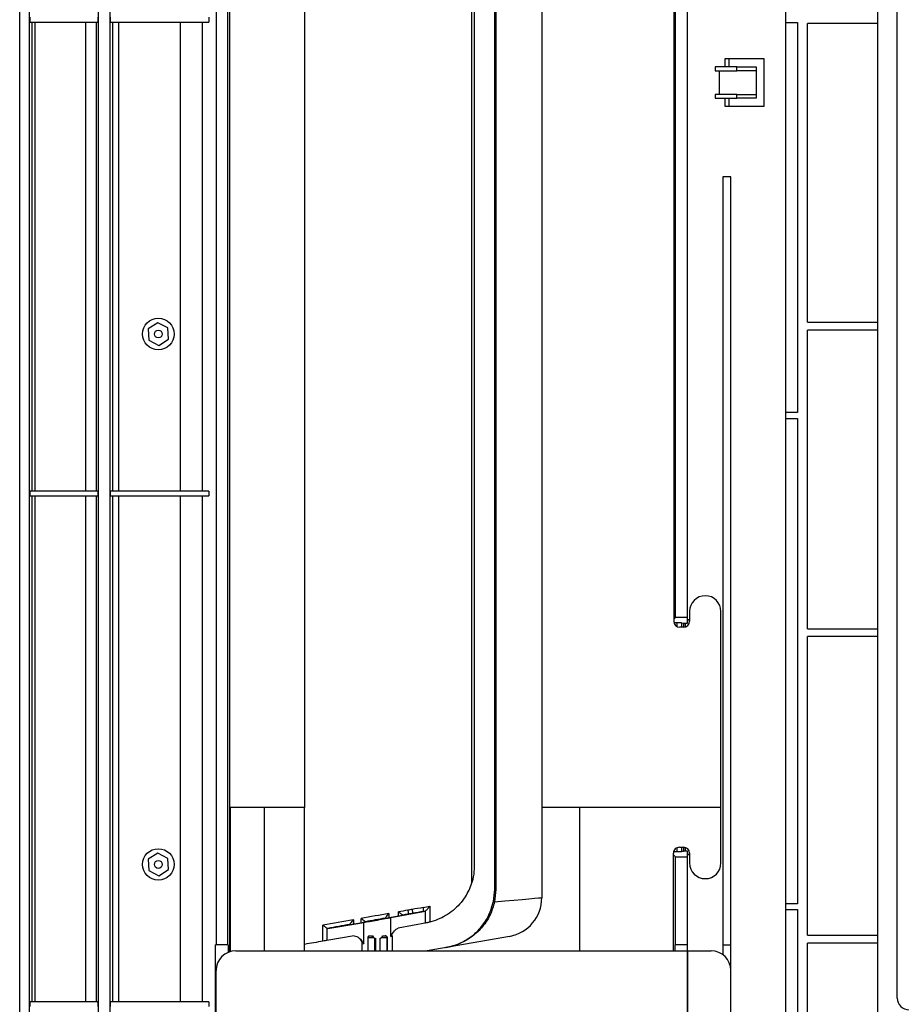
# Model space of a CAD drawing. Header units: millimetres. Extents: x 25 to 1935, y 715 to 2336.
# Tile 59 of 252: x 523 to 568, y 904 to 954. Entities that reach past the tile are written whole.
import ezdxf

# ---------------------------------------------------------------- set-up
doc = ezdxf.new("R2010")
doc.units = ezdxf.units.MM
doc.header["$LTSCALE"] = 2
doc.layers.get('0').update_dxf_attribs({"color": 2})

msp = doc.modelspace()

# ---------------------------------------------------------------- linework, layer by layer
at = {"color": 2, "linetype": 'Continuous', "lineweight": 30}
for p, q in [((522.82, 866.78), (522.82, 1040.841)), ((523.322, 866.784), (523.322, 1022.725)), ((526.82, 1022.725), (526.82, 884.897)), ((527.42, 884.897), (527.42, 1022.725)), ((561.82, 900.625), (561.82, 1006.997)), ((566.497, 902.011), (566.497, 1005.411)), ((567.497, 904.011), (567.497, 1004.811)), ((532.82, 1000.911), (532.82, 906.711)), ((533.42, 906.711), (533.42, 1000.911)), ((547, 909.535), (547, 998.087)), ((547.059, 998.087), (547.059, 909.535)), ((545.842, 909.867), (545.842, 997.755)), ((545.981, 910.778), (545.981, 996.844)), ((533.52, 913.711), (533.52, 986.911)), ((537.32, 986.911), (537.32, 913.711)), ((549.4, 986.911), (549.4, 913.711)), ((556.12, 984.435), (556.12, 923.187)), ((556.2, 923.377), (556.2, 984.245)), ((556.82, 923.377), (556.82, 984.245)), ((523.34, 953.931), (523.34, 953.691)), ((526.81, 953.691), (526.81, 953.931)), ((527.431, 953.931), (527.431, 953.691)), ((532.442, 953.931), (532.442, 953.691)), ((523.34, 953.691), (526.81, 953.691)), ((523.459, 929.811), (523.459, 953.691)), ((523.595, 953.691), (523.595, 929.811)), ((526.194, 929.811), (526.194, 953.691)), ((526.706, 953.691), (526.706, 929.811)), ((527.431, 953.691), (532.442, 953.691)), ((527.559, 929.811), (527.559, 953.691)), ((527.855, 953.691), (527.855, 929.811)), ((531.004, 929.811), (531.004, 953.691)), ((532.106, 953.691), (532.106, 929.811)), ((561.82, 953.661), (562.42, 953.661)), ((562.42, 953.661), (562.42, 933.811)), ((566.497, 953.611), (562.92, 953.611)), ((562.92, 938.411), (562.92, 953.611)), ((560.72, 951.811), (558.72, 951.811)), ((558.72, 951.811), (558.72, 951.411)), ((558.928, 951.811), (558.928, 951.411)), ((560.72, 949.411), (560.72, 951.811)), ((558.22, 951.411), (558.22, 951.211)), ((559.32, 951.411), (558.22, 951.411)), ((559.32, 951.211), (559.32, 951.411)), ((559.32, 951.411), (560.32, 951.411)), ((560.32, 951.411), (560.32, 951.211)), ((558.22, 951.211), (559.32, 951.211)), ((558.42, 951.211), (558.42, 950.011)), ((560.32, 951.211), (559.32, 951.211)), ((560.32, 951.211), (560.32, 950.011)), ((558.22, 950.011), (558.22, 949.811)), ((559.32, 950.011), (558.22, 950.011)), ((558.22, 949.811), (559.32, 949.811)), ((558.72, 949.811), (558.72, 949.411)), ((558.928, 949.811), (558.928, 949.411)), ((559.32, 949.811), (559.32, 950.011)), ((559.32, 950.011), (560.32, 950.011)), ((560.32, 949.811), (559.32, 949.811)), ((560.32, 950.011), (560.32, 949.811)), ((558.72, 949.411), (560.72, 949.411)), ((559.02, 945.811), (558.62, 945.811)), ((558.62, 945.811), (558.62, 906.711)), ((559.02, 906.711), (559.02, 945.811)), ((529.853, 938.388), (529.366, 938.077)), ((530.365, 938.121), (529.853, 938.388)), ((562.92, 938.411), (566.497, 938.411)), ((529.366, 938.077), (529.392, 937.5)), ((530.391, 937.545), (530.365, 938.121)), ((566.497, 938.011), (562.92, 938.011)), ((562.92, 922.811), (562.92, 938.011)), ((529.392, 937.5), (529.904, 937.234)), ((529.904, 937.234), (530.391, 937.545)), ((562.42, 933.811), (561.82, 933.811)), ((561.82, 933.511), (562.42, 933.511)), ((562.42, 933.511), (562.42, 908.811)), ((523.34, 929.811), (523.34, 929.571)), ((526.81, 929.811), (523.34, 929.811)), ((526.81, 929.571), (526.81, 929.811)), ((527.431, 929.811), (527.431, 929.571)), ((532.442, 929.811), (527.431, 929.811)), ((532.442, 929.811), (532.442, 929.571)), ((523.34, 929.571), (526.81, 929.571)), ((523.459, 903.811), (523.459, 929.571)), ((523.595, 929.571), (523.595, 903.811)), ((526.194, 903.811), (526.194, 929.571)), ((526.706, 929.571), (526.706, 903.811)), ((527.431, 929.571), (532.442, 929.571)), ((527.559, 903.811), (527.559, 929.571)), ((527.855, 929.571), (527.855, 903.811)), ((531.004, 903.811), (531.004, 929.571)), ((532.106, 929.571), (532.106, 903.811)), ((556.2, 923.377), (556.12, 923.298)), ((556.82, 923.377), (556.2, 923.377)), ((556.82, 923.261), (556.82, 923.377)), ((556.92, 923.261), (556.82, 923.261)), ((556.92, 923.241), (556.82, 923.241)), ((556.82, 923.087), (556.82, 923.241)), ((556.92, 923.687), (556.92, 923.187)), ((558.52, 913.711), (558.52, 923.687)), ((556.296, 923.104), (556.132, 923.104)), ((556.296, 922.914), (556.296, 923.104)), ((556.62, 922.887), (556.421, 922.887)), ((556.508, 923.101), (556.62, 923.097)), ((556.508, 923.101), (556.508, 922.887)), ((556.62, 923.097), (556.62, 922.887)), ((556.62, 923.087), (556.82, 923.087)), ((556.625, 922.887), (556.625, 923.087)), ((556.693, 923.087), (556.693, 922.896)), ((562.92, 922.811), (566.497, 922.811)), ((566.497, 922.411), (562.92, 922.411)), ((562.92, 907.211), (562.92, 922.411)), ((537.32, 913.711), (533.52, 913.711)), ((533.521, 906.365), (533.521, 913.711)), ((533.529, 913.711), (533.529, 906.368)), ((535.261, 913.711), (535.261, 906.411)), ((537.32, 906.411), (537.32, 913.711)), ((558.52, 913.711), (549.4, 913.711)), ((549.4, 913.711), (549.4, 909.119)), ((551.341, 906.411), (551.341, 913.711)), ((558.52, 910.887), (558.52, 913.711)), ((556.403, 911.687), (556.62, 911.687)), ((556.508, 911.687), (556.508, 911.472)), ((556.62, 911.687), (556.62, 911.476)), ((556.625, 911.487), (556.625, 911.687)), ((529.853, 911.388), (529.366, 911.077)), ((530.365, 911.121), (529.853, 911.388)), ((556.103, 906.411), (556.103, 911.387)), ((556.103, 911.294), (556.2, 911.197)), ((556.115, 911.469), (556.296, 911.469)), ((556.2, 911.197), (556.82, 911.197)), ((556.2, 906.711), (556.2, 911.197)), ((556.296, 911.469), (556.296, 911.667)), ((556.62, 911.476), (556.508, 911.472)), ((556.82, 911.487), (556.62, 911.487)), ((556.693, 911.678), (556.693, 911.487)), ((556.82, 911.333), (556.82, 911.487)), ((556.82, 911.333), (556.92, 911.333)), ((556.82, 911.312), (556.92, 911.312)), ((556.82, 911.197), (556.82, 911.312)), ((556.82, 906.711), (556.82, 911.197)), ((556.92, 911.387), (556.92, 910.887)), ((529.366, 911.077), (529.392, 910.5)), ((530.391, 910.545), (530.365, 911.121)), ((529.392, 910.5), (529.904, 910.234)), ((529.904, 910.234), (530.391, 910.545)), ((546.938, 908.927), (547, 909.535)), ((547.059, 909.535), (546.996, 908.907)), ((547, 909.535), (547.059, 909.535)), ((543.361, 908.613), (543.701, 908.695)), ((543.701, 908.695), (543.701, 907.876)), ((545.506, 909.163), (545.293, 908.876)), ((562.42, 908.811), (561.82, 908.811)), ((541.611, 908.311), (541.611, 908.099)), ((541.65, 908.106), (542.292, 908.226)), ((541.709, 908.104), (543.375, 908.417)), ((542.111, 908.192), (542.111, 908.399)), ((542.578, 908.481), (542.577, 908.481)), ((542.796, 908.519), (542.796, 908.519)), ((543.456, 908.433), (543.37, 908.417)), ((543.375, 908.417), (543.37, 908.417)), ((543.481, 908.446), (543.456, 908.433)), ((543.481, 907.827), (543.481, 908.446)), ((561.82, 908.511), (562.42, 908.511)), ((562.42, 908.511), (562.42, 901.811)), ((538.26, 906.906), (538.26, 907.722)), ((538.502, 907.557), (540.341, 907.863)), ((539.65, 907.76), (540.273, 907.863)), ((539.806, 907.994), (539.806, 907.786)), ((540.206, 907.852), (540.206, 908.064)), ((540.341, 906.785), (540.341, 907.863)), ((540.459, 907.896), (540.42, 907.896)), ((540.42, 907.896), (540.42, 907.889)), ((540.459, 907.896), (540.459, 907.896)), ((541.418, 908.073), (541.462, 908.073)), ((541.709, 907.149), (541.709, 908.104)), ((543.551, 907.84), (542.082, 907.564)), ((538.455, 907.568), (538.455, 906.94)), ((539.855, 907.173), (538.455, 906.94)), ((541.8, 906.411), (541.8, 907.177)), ((562.92, 907.211), (566.497, 907.211)), ((532.768, 906.711), (532.768, 884.144)), ((532.768, 906.711), (532.82, 906.711)), ((533.42, 906.711), (532.82, 906.711)), ((533.429, 906.711), (533.42, 906.711)), ((533.429, 906.711), (533.429, 906.331)), ((540.24, 906.761), (540.24, 906.411)), ((540.542, 907.071), (540.542, 906.411)), ((540.838, 907.071), (540.542, 907.071)), ((540.644, 907.171), (540.786, 907.171)), ((540.903, 907.038), (540.838, 907.071)), ((540.903, 907.038), (540.948, 907.038)), ((540.903, 906.411), (540.903, 907.038)), ((540.948, 906.411), (540.948, 907.038)), ((541.147, 907.038), (541.147, 906.411)), ((541.52, 907.071), (541.208, 907.071)), ((541.306, 907.171), (541.444, 907.171)), ((541.52, 907.071), (541.541, 907.071)), ((541.52, 906.411), (541.52, 907.071)), ((541.541, 906.411), (541.541, 907.071)), ((547.748, 907.149), (543.559, 906.411)), ((556.182, 906.411), (556.182, 906.711)), ((556.2, 906.711), (556.182, 906.711)), ((556.82, 906.711), (556.2, 906.711)), ((556.82, 906.411), (556.82, 906.711)), ((558.62, 906.711), (559.02, 906.711)), ((558.62, 906.711), (558.62, 906.211)), ((559.02, 905.411), (559.02, 906.711)), ((562.92, 899.811), (562.92, 906.811)), ((566.497, 906.811), (562.92, 906.811)), ((533.82, 906.411), (556.8, 906.411)), ((556.8, 906.411), (556.8, 902.431)), ((556.8, 906.411), (556.82, 906.411)), ((556.82, 906.411), (556.82, 902.411)), ((556.82, 906.411), (558.02, 906.411)), ((532.82, 902.431), (532.82, 905.411)), ((559.02, 899.611), (559.02, 905.411)), ((523.34, 903.811), (523.34, 903.571)), ((526.81, 903.811), (523.34, 903.811)), ((526.81, 903.571), (526.81, 903.811)), ((527.431, 903.811), (527.431, 903.571)), ((532.442, 903.811), (527.431, 903.811)), ((532.442, 903.811), (532.442, 903.571))]:
    msp.add_line(p, q, dxfattribs=at)
at = {"color": 2, "linetype": 'Continuous', "lineweight": 30, "flags": 128}
msp.add_lwpolyline([(546.996, 908.907), (547.51, 908.952), (547.979, 908.994), (548.394, 909.03), (548.746, 909.061), (549.028, 909.086), (549.233, 909.104), (549.358, 909.115), (549.4, 909.119)], dxfattribs=at)
at = {"color": 2, "linetype": 'Continuous', "lineweight": 30}
for centre, radius in [((529.879, 937.811), 0.8), ((529.879, 937.811), 0.2), ((529.879, 910.811), 0.8), ((529.879, 910.811), 0.2)]:
    msp.add_circle(centre, radius, dxfattribs=at)
for centre, radius, start, end in [((557.72, 923.687), 0.8, 90, 180), ((557.72, 923.687), 0.8, 0, 90), ((556.62, 923.187), 0.3, 270, 0), ((556.62, 911.387), 0.3, 0, 90), ((557.72, 910.887), 0.8, 180, 270), ((557.72, 910.887), 0.8, 270, 0), ((547.016, 909.056), 0.15, 238.9565, 262.5641), ((547.4, 909.119), 2, 280, 0), ((542.979, 908.499), 0.399, 348.1012, 16.6816), ((541.42, 907.071), 0.1, 359.9799, 89.9842), ((533.82, 905.411), 1, 90, 180), ((558.02, 905.411), 1, 0, 90), ((568.097, 904.011), 0.6, 180, 270)]:
    msp.add_arc(centre, radius, start, end, dxfattribs=at)
for centre, major_axis, ratio, start_param, end_param in [((556.421, 923.187), (-0.3, 0), 0.999391, 0, 1.570796), ((556.296, 923.094), (0.3, 0), 0.034921, 0.785398, 1.570796), ((556.403, 911.387), (0.3, 0), 0.999391, 1.570796, 3.141593), ((556.296, 911.48), (0.3, 0), 0.034921, 4.712389, 5.497787), ((542.94, 910.78), (3.047, 0), 0.984577, 5.714056, 5.973992), ((543.014, 908.309), (40.5, 7.102), 0.005941, 1.604394, 1.63914), ((543.014, 908.309), (40.5, 7.102), 0.005941, 1.580523, 1.592041), ((542.116, 908.196), (0.2, 0.035), 0.005968, 5.793441, 6.304917), ((543.049, 908.112), (40.3, 7.102), 0.005968, 1.580507, 1.587929), ((542.86, 908.399), (21.5, 3.754), 0.005916, 1.57277, 1.582939), ((542.895, 908.202), (21.3, 3.754), 0.005968, 1.57274, 1.582904), ((542.818, 908.499), (4.1, 0.687), 0.005694, 1.437036, 1.575352), ((542.853, 908.302), (3.9, 0.687), 0.005968, 1.436938, 1.575318), ((542.984, 910.78), (0, 2.4), 0.938943, 3.316126, 3.352814), ((543.014, 908.309), (40.5, 7.102), 0.005941, 1.649054, 1.687418), ((543.049, 908.112), (40.3, 7.102), 0.005968, 1.654867, 1.682798), ((539.821, 907.791), (0.2, 0.035), 0.005968, 3.230963, 3.677078), ((540.359, 907.879), (0.1, 0.0176), 0.005968, 3.677078, 6.31704), ((541.02, 907.985), (0.78, 0.137), 0.005968, 3.65511, 5.793441), ((543.049, 908.112), (40.3, 7.102), 0.005968, 1.610208, 1.635028), ((540.22, 907.861), (0.2, 0.035), 0.005968, 0.033855, 0.060653), ((541.562, 908.09), (0.1, 0.0176), 0.005968, 3.175447, 5.793441), ((541.02, 906.969), (0.78, 0.208), 0.008692, 5.792176, 6.280868), ((543.014, 907.497), (40.5, 7.137), 0.005968, 1.687408, 1.71079), ((538.283, 906.909), (0.2, 0.035), 0.005968, 0.535486, 1.687408), ((541.02, 906.969), (0.78, 0.208), 0.008692, 3.139275, 3.653845)]:
    msp.add_ellipse(centre, major_axis=major_axis, ratio=ratio, start_param=start_param, end_param=end_param, dxfattribs=at)
for points, knots in [([(545.842, 909.867), (545.861, 909.931), (545.93, 910.161), (545.974, 910.468), (545.982, 910.708), (545.981, 910.778), (545.981, 910.78)], [0, 0, 0, 0, 0.215275, 0.77033, 0.994752, 1, 1, 1, 1]), ([(543.481, 908.446), (543.493, 908.456), (543.52, 908.479), (543.584, 908.548), (543.647, 908.623), (543.688, 908.678), (543.701, 908.695), (543.701, 908.695)], [0, 0, 0, 0, 0.187785, 0.438015, 0.820634, 0.996345, 1, 1, 1, 1]), ([(545.293, 908.876), (545.19, 908.764), (544.982, 908.538), (544.612, 908.263), (544.204, 908.04), (543.892, 907.926), (543.72, 907.881), (543.701, 907.876)], [0, 0, 0, 0, 0.24742, 0.499744, 0.732433, 0.971207, 1, 1, 1, 1]), ([(544.521, 906.581), (544.522, 906.581), (544.619, 906.598), (544.838, 906.647), (545.187, 906.771), (545.527, 906.944), (545.91, 907.201), (546.335, 907.61), (546.739, 908.223), (546.872, 908.692), (546.938, 908.927)], [0, 0, 0, 0, 0.001288, 0.141061, 0.280806, 0.386364, 0.491853, 0.671128, 0.835532, 1, 1, 1, 1]), ([(546.996, 908.907), (546.929, 908.676), (546.794, 908.212), (546.386, 907.608), (545.956, 907.204), (545.565, 906.948), (545.218, 906.776), (544.855, 906.649), (544.626, 906.599), (544.522, 906.581), (544.521, 906.581)], [0, 0, 0, 0, 0.163975, 0.328076, 0.507069, 0.611508, 0.718021, 0.856586, 0.998698, 1, 1, 1, 1]), ([(541.418, 908.073), (541.419, 908.074), (541.42, 908.077), (541.44, 908.103), (541.478, 908.15), (541.538, 908.223), (541.587, 908.282), (541.611, 908.311), (541.611, 908.311)], [0, 0, 0, 0, 0.125111, 0.249448, 0.436049, 0.717891, 0.996841, 1, 1, 1, 1]), ([(542.111, 908.399), (542.112, 908.399), (542.132, 908.381), (542.177, 908.344), (542.238, 908.293), (542.283, 908.256), (542.31, 908.235), (542.314, 908.232), (542.316, 908.231)], [0, 0, 0, 0, 0.003524, 0.222193, 0.486062, 0.691283, 0.845356, 1, 1, 1, 1]), ([(542.578, 908.481), (542.582, 908.458), (542.59, 908.414), (542.6, 908.355), (542.609, 908.31), (542.613, 908.291), (542.614, 908.285), (542.615, 908.284), (542.615, 908.284)], [0, 0, 0, 0, 0.21522, 0.43045, 0.645672, 0.860898, 0.916376, 1, 1, 1, 1]), ([(542.796, 908.519), (542.8, 908.497), (542.808, 908.452), (542.818, 908.393), (542.826, 908.349), (542.83, 908.329), (542.831, 908.323), (542.831, 908.322), (542.831, 908.322)], [0, 0, 0, 0, 0.215404, 0.43082, 0.646228, 0.86164, 0.919328, 1, 1, 1, 1]), ([(538.26, 907.722), (538.26, 907.721), (538.267, 907.716), (538.297, 907.691), (538.349, 907.648), (538.412, 907.599), (538.441, 907.578), (538.455, 907.568)], [0, 0, 0, 0, 0.004603, 0.098231, 0.420662, 0.738102, 1, 1, 1, 1]), ([(539.806, 907.994), (539.805, 907.993), (539.779, 907.963), (539.73, 907.903), (539.672, 907.83), (539.638, 907.784), (539.622, 907.76), (539.622, 907.757), (539.622, 907.755)], [0, 0, 0, 0, 0.003146, 0.296722, 0.571626, 0.753785, 0.876531, 1, 1, 1, 1]), ([(540.42, 907.896), (540.417, 907.898), (540.411, 907.9), (540.383, 907.921), (540.336, 907.957), (540.274, 908.008), (540.228, 908.046), (540.206, 908.064), (540.206, 908.064)], [0, 0, 0, 0, 0.153411, 0.306279, 0.509003, 0.769826, 0.996488, 1, 1, 1, 1]), ([(543.701, 907.876), (543.678, 907.87), (543.632, 907.859), (543.565, 907.844), (543.512, 907.833), (543.491, 907.829), (543.481, 907.827)], [0, 0, 0, 0, 0.268623, 0.537383, 0.802098, 1, 1, 1, 1]), ([(538.502, 907.557), (538.489, 907.557), (538.473, 907.557), (538.458, 907.567), (538.455, 907.568)], [0, 0, 0, 0, 0.812935, 1, 1, 1, 1]), ([(539.855, 907.173), (539.897, 907.169), (540.03, 907.16), (540.165, 907.005), (540.266, 906.886), (540.296, 906.85), (540.315, 906.827), (540.326, 906.813), (540.333, 906.804), (540.337, 906.797), (540.34, 906.792), (540.341, 906.787), (540.341, 906.785), (540.341, 906.785)], [0, 0, 0, 0, 0.236059, 0.740175, 0.839527, 0.901117, 0.938925, 0.962162, 0.976554, 0.985616, 0.994733, 0.99802, 1, 1, 1, 1]), ([(541.709, 907.149), (541.709, 907.15), (541.722, 907.172), (541.795, 907.302), (541.912, 907.49), (542.036, 907.544), (542.082, 907.564)], [0, 0, 0, 0, 0.002766, 0.114762, 0.670983, 1, 1, 1, 1]), ([(540.124, 907.035), (540.142, 907.018), (540.193, 906.967), (540.236, 906.868), (540.234, 906.791), (540.233, 906.761)], [0, 0, 0, 0, 0.242512, 0.711113, 1, 1, 1, 1]), ([(540.644, 907.171), (540.629, 907.169), (540.601, 907.166), (540.569, 907.142), (540.55, 907.114), (540.543, 907.09), (540.542, 907.076), (540.542, 907.071)], [0, 0, 0, 0, 0.292721, 0.559663, 0.753738, 0.914879, 1, 1, 1, 1]), ([(540.838, 907.071), (540.822, 907.083), (540.79, 907.108), (540.763, 907.144), (540.751, 907.167), (540.75, 907.17), (540.75, 907.171)], [0, 0, 0, 0, 0.278499, 0.553881, 0.801911, 1, 1, 1, 1]), ([(540.786, 907.171), (540.807, 907.143), (540.848, 907.084), (540.914, 907.054), (540.948, 907.038)], [0, 0, 0, 0, 0.484909, 1, 1, 1, 1]), ([(541.147, 907.038), (541.178, 907.052), (541.243, 907.082), (541.284, 907.14), (541.306, 907.171)], [0, 0, 0, 0, 0.477501, 1, 1, 1, 1]), ([(541.541, 907.071), (541.54, 907.08), (541.539, 907.099), (541.526, 907.127), (541.506, 907.15), (541.477, 907.167), (541.455, 907.17), (541.444, 907.171)], [0, 0, 0, 0, 0.1628207, 0.3249451, 0.5436727, 0.7656749, 1, 1, 1, 1])]:
    msp.add_open_spline(points, degree=3, knots=knots, dxfattribs=at)

doc.saveas('drawing.dxf')
